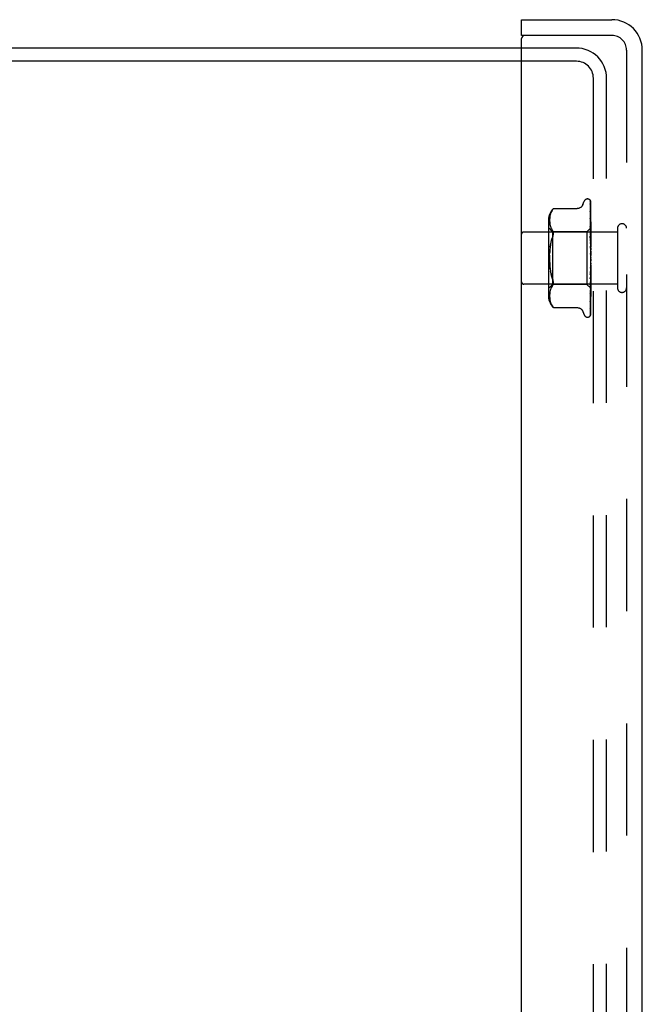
# Model space of a CAD drawing. Header units: inches. Extents: x 0 to 97.1, y 0 to 62.9.
# Tile 12 of 56: x 10.4 to 13.4, y 36.4 to 41.1. Entities that reach past the tile are written whole.
import ezdxf

# ---------------------------------------------------------------- set-up
doc = ezdxf.new("R2010")
doc.units = ezdxf.units.IN
doc.header["$LTSCALE"] = 5.342857
doc.header["$MEASUREMENT"] = 0
doc.linetypes.add('HIDDEN', pattern=[0.2, 0.1, -0.1])
doc.layers.get('0').update_dxf_attribs({"linetype": 'CONTINUOUS'})
doc.layers.add('DEFAULT_2', color=8, linetype='HIDDEN')
doc.layers.add('FRONT_COVER', color=7, linetype='CONTINUOUS')

msp = doc.modelspace()

# ---------------------------------------------------------------- linework, layer by layer
at = {"color": 3, "linetype": 'Continuous'}
for p, q in [((12.794201, 40.943072), (3.344201, 40.943072)), ((12.794201, 40.880072), (3.342201, 40.880072))]:
    msp.add_line(p, q, dxfattribs=at)
at = {"layer": 'DEFAULT_2', "color": 8, "linetype": 'HIDDEN'}
for p, q in [((13.054201, 40.943072), (12.794201, 40.943072)), ((13.056201, 40.880072), (12.794201, 40.880072)), ((13.136201, 21.086072), (13.136201, 40.800072)), ((13.199201, 21.088072), (13.199201, 40.798072))]:
    msp.add_line(p, q, dxfattribs=at)
for centre, radius in [((13.054201, 40.798072), 0.145), ((13.056201, 40.800072), 0.08)]:
    msp.add_arc(centre, radius, 0, 90, dxfattribs=at)
at = {"layer": 'FRONT_COVER', "color": 7, "linetype": 'Continuous'}
for p, q in [((12.794201, 41.003072), (12.794201, 41.078072)), ((12.809201, 41.003072), (12.794201, 41.003072))]:
    msp.add_line(p, q, dxfattribs=at)
at = {"layer": 'FRONT_COVER', "color": 3, "linetype": 'Continuous'}
for p, q in [((12.794201, 41.078072), (13.224201, 41.078072)), ((12.794201, 20.898072), (12.794201, 40.988072)), ((13.224201, 41.003072), (12.809201, 41.003072)), ((13.369201, 20.953072), (13.369201, 40.933072))]:
    msp.add_line(p, q, dxfattribs=at)
at = {"layer": 'FRONT_COVER', "color": 8, "linetype": 'HIDDEN'}
for p, q in [((13.294201, 40.933072), (13.294201, 20.953072)), ((13.086568, 40.198313), (13.092043, 40.213355)), ((13.107705, 40.224322), (13.108534, 40.224322)), ((13.119373, 40.220127), (13.119449, 40.220029)), ((13.121558, 40.215479), (13.122558, 40.146644)), ((13.121558, 40.212414), (13.122867, 40.123228)), ((13.121558, 40.208693), (13.122558, 40.141409)), ((13.121558, 40.199606), (13.122559, 40.135098)), ((13.121558, 40.192298), (13.123415, 40.073668)), ((13.124201, 39.938497), (13.124201, 40.213336)), ((12.928066, 40.133217), (12.927774, 40.12815)), ((12.928569, 40.138347), (12.928057, 40.133102)), ((12.929353, 40.1436), (12.928555, 40.138235)), ((12.930461, 40.148977), (12.929335, 40.143496)), ((12.931963, 40.154399), (12.93044, 40.148888)), ((12.933926, 40.159815), (12.931941, 40.154329)), ((12.936402, 40.16514), (12.933907, 40.159766)), ((12.939473, 40.170261), (12.936388, 40.165112)), ((12.939465, 40.170248), (12.943112, 40.175215)), ((12.945608, 40.178094), (12.946215, 40.178762)), ((12.94655, 40.179122), (12.946017, 40.178547)), ((12.94655, 40.179122), (13.059069, 40.179122)), ((13.121547, 40.167053), (13.121559, 40.166883)), ((13.121558, 40.177519), (13.122868, 40.100283)), ((13.121558, 40.166888), (13.123415, 40.060056)), ((13.12164, 40.146572), (13.121559, 40.146957)), ((13.121559, 40.146947), (13.122559, 40.096008)), ((13.121559, 40.133375), (13.123415, 40.042205)), ((13.121566, 40.133286), (13.121559, 40.133371)), ((13.122336, 40.126375), (13.121566, 40.133277)), ((13.122558, 40.146644), (13.123415, 40.086386)), ((13.122558, 40.141409), (13.123415, 40.082551)), ((13.124201, 40.145656), (13.123578, 40.151133)), ((12.922177, 40.122664), (12.922177, 39.763479)), ((12.942177, 40.068322), (12.922177, 40.088322)), ((12.927778, 40.128259), (12.927698, 40.123296)), ((12.927698, 40.123394), (12.927784, 40.118512)), ((12.927781, 40.118596), (12.928072, 40.11369)), ((12.928067, 40.113757), (12.928556, 40.108715)), ((12.92855, 40.108762), (12.92932, 40.103576)), ((12.929315, 40.103608), (12.930426, 40.09817)), ((12.930418, 40.098199), (12.931939, 40.092664)), ((12.93193, 40.092693), (12.933945, 40.087146)), ((12.933932, 40.087176), (12.936456, 40.081746)), ((13.124201, 40.087323), (13.1052, 40.068322)), ((13.121559, 40.108989), (13.12256, 40.06774)), ((13.12156, 40.092966), (13.123416, 40.020752)), ((13.121575, 40.092731), (13.12156, 40.092963)), ((13.122343, 40.084927), (13.121575, 40.092725)), ((13.122559, 40.096008), (13.123415, 40.051267)), ((13.122867, 40.123228), (13.123415, 40.085036)), ((13.122868, 40.100283), (13.123415, 40.067155)), ((13.123414, 40.086386), (13.123438, 40.086384)), ((13.124201, 40.108385), (13.123588, 40.114537)), ((13.251201, 40.067072), (12.804201, 40.067072)), ((12.936441, 40.081774), (12.939516, 40.076641)), ((12.939507, 40.076658), (12.943112, 40.071773)), ((12.942177, 40.068322), (12.942177, 39.817822)), ((13.1052, 40.068322), (12.942177, 40.068322)), ((13.1052, 40.068322), (13.1052, 39.817822)), ((13.121561, 40.065), (13.122561, 40.034934)), ((13.121579, 40.046826), (13.121562, 40.047113)), ((13.121562, 40.047097), (13.123418, 39.996452)), ((13.123193, 40.028997), (13.12158, 40.046821)), ((13.12319, 40.076096), (13.122343, 40.084927)), ((13.12256, 40.06774), (13.123416, 40.031454)), ((13.124201, 40.065167), (13.12319, 40.076096)), ((13.123414, 40.085035), (13.123438, 40.085137)), ((13.123414, 40.082551), (13.123438, 40.082451)), ((13.123414, 40.078547), (13.123438, 40.078756)), ((13.123414, 40.073668), (13.123438, 40.073481)), ((13.123414, 40.067154), (13.123438, 40.06747)), ((13.123415, 40.060056), (13.123438, 40.059797)), ((13.123415, 40.042205), (13.123438, 40.041895)), ((13.123416, 40.051268), (13.123438, 40.051688)), ((13.123818, 40.069949), (13.123438, 40.06747)), ((13.124201, 40.055031), (13.123438, 40.059797)), ((13.124201, 40.057862), (13.123438, 40.051688)), ((13.124201, 40.035793), (13.123438, 40.041895)), ((13.124201, 40.072321), (13.123818, 40.069949)), ((13.251201, 40.085072), (13.251201, 39.801072)), ((12.930491, 39.994248), (12.932154, 40.006068)), ((12.932152, 40.006056), (12.934268, 40.017317)), ((13.121568, 40.016507), (13.122242, 40.004579)), ((13.121572, 39.997331), (13.121582, 39.997206)), ((13.121572, 39.997331), (13.123428, 39.970086)), ((13.121582, 39.99721), (13.124201, 39.967277)), ((13.122242, 40.004579), (13.122876, 39.993087)), ((13.122561, 40.034934), (13.123417, 40.008415)), ((13.122876, 39.993087), (13.123423, 39.982928)), ((13.124201, 40.017559), (13.123193, 40.028997)), ((13.123415, 40.031453), (13.123438, 40.031981)), ((13.123416, 40.020752), (13.123438, 40.020421)), ((13.123417, 40.008415), (13.123438, 40.00906)), ((13.123418, 39.996452), (13.123438, 39.996151)), ((13.124201, 40.039255), (13.123438, 40.031981)), ((13.124201, 40.013205), (13.123438, 40.020421)), ((13.124201, 40.017172), (13.123438, 40.00906)), ((13.124201, 39.988081), (13.123438, 39.996151)), ((13.123428, 39.970086), (13.123438, 39.969963)), ((13.124201, 39.99241), (13.123438, 39.983755)), ((13.124201, 39.961331), (13.123438, 39.969963)), ((13.124201, 39.965865), (13.123438, 39.956979)), ((13.123421, 39.902659), (13.121565, 39.863537)), ((13.122256, 39.90274), (13.121583, 39.895127)), ((13.122889, 39.910119), (13.122256, 39.90274)), ((13.123434, 39.916673), (13.122889, 39.910119)), ((13.123421, 39.90266), (13.123438, 39.902904)), ((13.124201, 39.933921), (13.123438, 39.942803)), ((13.124201, 39.938497), (13.123438, 39.9297)), ((13.124201, 39.906842), (13.123438, 39.915653)), ((13.124201, 39.911293), (13.123438, 39.902905)), ((13.124201, 39.673407), (13.124201, 39.933921)), ((12.934268, 39.868826), (12.932152, 39.880088)), ((13.123416, 39.854259), (13.121559, 39.772196)), ((13.123417, 39.877236), (13.12156, 39.815527)), ((13.122237, 39.861053), (13.121563, 39.844924)), ((13.121565, 39.863528), (13.121581, 39.863772)), ((13.122872, 39.876548), (13.122237, 39.861053)), ((13.123416, 39.865854), (13.12256, 39.834308)), ((13.123419, 39.890214), (13.122872, 39.876548)), ((13.123415, 39.85426), (13.123438, 39.854585)), ((13.123416, 39.877236), (13.123438, 39.877561)), ((13.123416, 39.865854), (13.123438, 39.86527)), ((13.123418, 39.890214), (13.123438, 39.889493)), ((13.124201, 39.881072), (13.123438, 39.889493)), ((13.124201, 39.885239), (13.123438, 39.877561)), ((13.124201, 39.857543), (13.123438, 39.86527)), ((13.124201, 39.861274), (13.123438, 39.854585)), ((13.251201, 39.819072), (12.804201, 39.819072)), ((12.942177, 39.817822), (12.922177, 39.797822)), ((12.939516, 39.809502), (12.936441, 39.80437)), ((12.939507, 39.809485), (12.943112, 39.814371)), ((13.1052, 39.817822), (12.942177, 39.817822)), ((12.946419, 39.822637), (12.946023, 39.820351)), ((13.124004, 39.799018), (13.1052, 39.817822)), ((13.123415, 39.818717), (13.121558, 39.705473)), ((13.123415, 39.834519), (13.121559, 39.735068)), ((13.12256, 39.834308), (13.12156, 39.798488)), ((13.121561, 39.815524), (13.121577, 39.815795)), ((13.121578, 39.815801), (13.122345, 39.823942)), ((13.122345, 39.823942), (13.123594, 39.83753)), ((13.123415, 39.844333), (13.122559, 39.803635)), ((13.123415, 39.826403), (13.122559, 39.778024)), ((13.123414, 39.826403), (13.123438, 39.826034)), ((13.123414, 39.812702), (13.123438, 39.812439)), ((13.123414, 39.807419), (13.123438, 39.807564)), ((13.123415, 39.844334), (13.123438, 39.843859)), ((13.123415, 39.83452), (13.123438, 39.834807)), ((13.123415, 39.818717), (13.12342, 39.818823)), ((13.12342, 39.818823), (13.123438, 39.818942)), ((13.124201, 39.837105), (13.123438, 39.843859)), ((13.124201, 39.840266), (13.123438, 39.834807)), ((13.124201, 39.820497), (13.123438, 39.826034)), ((13.123691, 39.820232), (13.123438, 39.818942)), ((13.123594, 39.83753), (13.124201, 39.844336)), ((13.123946, 39.821576), (13.123691, 39.820232)), ((13.124201, 39.822974), (13.123946, 39.821576)), ((12.927784, 39.767631), (12.927698, 39.762749)), ((12.927698, 39.762848), (12.927778, 39.757885)), ((12.928072, 39.772453), (12.927781, 39.767548)), ((12.928556, 39.777429), (12.928067, 39.772387)), ((12.92932, 39.782567), (12.92855, 39.777381)), ((12.930426, 39.787973), (12.929315, 39.782535)), ((12.931939, 39.79348), (12.930418, 39.787945)), ((12.933945, 39.798997), (12.93193, 39.79345)), ((12.936456, 39.804398), (12.933932, 39.798967)), ((13.122559, 39.778024), (13.121558, 39.722912)), ((13.122559, 39.803635), (13.121559, 39.757332)), ((13.12156, 39.772201), (13.121571, 39.77237)), ((13.123415, 39.80372), (13.122558, 39.745442)), ((13.123415, 39.801031), (13.122558, 39.741202)), ((13.122771, 39.784003), (13.123591, 39.792295)), ((13.123414, 39.803721), (13.123438, 39.803565)), ((13.123414, 39.801031), (13.123438, 39.801083)), ((13.123414, 39.799783), (13.123438, 39.799734)), ((13.123591, 39.792295), (13.124201, 39.798716)), ((13.124201, 39.798839), (13.124003, 39.799019)), ((12.927774, 39.757994), (12.928066, 39.752927)), ((12.928057, 39.753041), (12.928569, 39.747796)), ((12.928555, 39.747909), (12.929353, 39.742544)), ((12.929335, 39.742648), (12.930461, 39.737167)), ((12.93044, 39.737255), (12.931963, 39.731745)), ((12.931941, 39.731814), (12.933926, 39.726329)), ((12.933907, 39.726377), (12.936402, 39.721004)), ((12.936388, 39.721031), (12.939473, 39.715883)), ((12.939465, 39.715895), (12.943112, 39.710929)), ((12.943112, 39.710929), (12.939473, 39.715883)), ((13.121559, 39.722911), (13.121556, 39.722838)), ((13.122558, 39.745442), (13.121558, 39.678936)), ((13.122558, 39.741202), (13.121558, 39.672833)), ((13.121559, 39.735068), (13.121558, 39.735046)), ((13.121559, 39.735055), (13.12233, 39.741417)), ((12.944158, 39.7097), (12.943112, 39.710929)), ((12.945694, 39.70795), (12.945018, 39.708709)), ((12.94655, 39.707021), (12.946463, 39.707119)), ((12.94655, 39.707021), (13.059074, 39.707021)), ((13.086568, 39.68783), (13.092043, 39.672788)), ((13.121125, 39.670699), (13.12108, 39.670594)), ((13.121559, 39.705479), (13.121531, 39.705125)), ((13.107705, 39.661822), (13.108534, 39.661822))]:
    msp.add_line(p, q, dxfattribs=at)
for points in [[(13.086568, 40.198314), (13.085847, 40.196522), (13.085054, 40.194867), (13.084132, 40.193221), (13.083082, 40.191603), (13.081901, 40.190026), (13.080591, 40.188508), (13.07915, 40.187053), (13.077576, 40.185673), (13.075867, 40.184381), (13.074022, 40.183194), (13.072043, 40.182124), (13.069937, 40.181188), (13.067708, 40.180403), (13.065365, 40.17979), (13.062913, 40.179366), (13.060357, 40.179147), (13.059159, 40.179122)], [(13.124201, 40.213336), (13.12367, 40.214626), (13.12308, 40.215779), (13.122454, 40.216803), (13.121822, 40.217688), (13.121212, 40.218435), (13.120654, 40.219041), (13.120177, 40.219505), (13.1198, 40.219839), (13.119546, 40.220039), (13.119407, 40.22013), (13.119373, 40.220127)], [(13.120341, 40.21908), (13.120416, 40.218978), (13.120618, 40.218677), (13.120831, 40.218311), (13.121039, 40.217882), (13.121226, 40.2174), (13.12138, 40.216873), (13.121491, 40.216311), (13.12155, 40.215725), (13.121559, 40.215476)], [(13.124201, 40.209911), (13.123764, 40.211563), (13.123302, 40.213053), (13.1228, 40.214451), (13.122251, 40.215773), (13.121634, 40.217035), (13.120921, 40.218248), (13.120344, 40.219073)], [(13.121231, 40.214458), (13.121066, 40.214704), (13.120967, 40.214856), (13.120945, 40.21489), (13.120989, 40.21481), (13.121085, 40.214616), (13.121213, 40.214306), (13.121351, 40.213879), (13.121468, 40.213367), (13.121541, 40.2128), (13.121559, 40.212412)], [(13.124201, 40.208807), (13.124061, 40.209196), (13.123787, 40.209887), (13.123496, 40.210548), (13.123194, 40.211175), (13.122885, 40.211769), (13.122576, 40.212326), (13.122271, 40.212845), (13.121975, 40.213324), (13.121698, 40.213755), (13.121445, 40.214139), (13.121231, 40.214458)], [(13.124201, 40.197299), (13.123906, 40.198982), (13.123502, 40.201101), (13.12308, 40.203146), (13.12264, 40.205116), (13.122182, 40.207012), (13.121705, 40.20883), (13.121356, 40.210072)], [(13.121358, 40.210069), (13.121421, 40.209832), (13.121518, 40.209288), (13.121559, 40.208688)], [(13.1214, 40.20071), (13.121384, 40.200746), (13.121386, 40.200741), (13.121429, 40.2006), (13.121492, 40.200319), (13.121545, 40.199905), (13.121559, 40.199607)], [(13.122208, 40.199158), (13.121725, 40.200063), (13.121553, 40.200395), (13.121438, 40.200629), (13.1214, 40.20071)], [(13.124201, 40.175646), (13.123949, 40.177531), (13.123557, 40.18031), (13.123148, 40.183055), (13.122724, 40.185761), (13.122286, 40.188428), (13.121833, 40.191048), (13.121503, 40.192877)], [(13.121504, 40.192882), (13.121538, 40.192642), (13.121559, 40.192293)], [(13.124201, 40.194751), (13.123981, 40.195364), (13.123697, 40.19608), (13.123399, 40.196767), (13.123094, 40.197421), (13.122789, 40.19804), (13.122491, 40.198622), (13.122208, 40.199158)], [(12.945612, 40.1781), (12.945093, 40.177521), (12.944495, 40.176839), (12.943112, 40.175215)], [(12.944234, 40.176538), (12.944745, 40.177126), (12.945209, 40.177649)], [(12.946405, 40.178966), (12.946516, 40.179084), (12.94655, 40.179122)], [(13.121625, 40.177579), (13.121583, 40.177695), (13.121534, 40.177848), (13.121529, 40.177863), (13.121548, 40.177728), (13.121559, 40.17752)], [(13.123578, 40.151133), (13.123173, 40.154512), (13.122754, 40.157894), (13.122321, 40.161276), (13.121548, 40.167044)], [(13.122712, 40.1752), (13.122111, 40.176467), (13.121872, 40.176987), (13.121694, 40.177405), (13.121625, 40.177579)], [(13.122612, 40.144142), (13.122311, 40.144816), (13.122048, 40.145432), (13.121833, 40.145982), (13.121682, 40.146429), (13.12164, 40.146572)], [(13.122559, 40.135098), (13.12316, 40.09553), (13.123415, 40.078547)], [(13.124201, 40.140406), (13.123982, 40.140996), (13.123636, 40.14185), (13.123284, 40.142662), (13.122612, 40.144142)], [(13.124201, 40.171672), (13.124126, 40.171887), (13.123783, 40.172793), (13.123422, 40.173653), (13.123061, 40.174457), (13.122712, 40.1752)], [(13.123371, 40.104047), (13.122714, 40.105479), (13.122411, 40.106163), (13.122141, 40.106813), (13.121915, 40.107421), (13.121744, 40.107962), (13.121632, 40.108418), (13.121576, 40.108769), (13.12156, 40.108992)], [(13.123588, 40.114537), (13.123185, 40.118439), (13.122336, 40.126375)], [(13.124201, 40.102091), (13.124027, 40.102533), (13.123704, 40.103301), (13.123371, 40.104047)], [(13.124201, 40.08728), (13.123928, 40.086992), (13.123712, 40.086758), (13.123552, 40.086578), (13.123453, 40.086454), (13.123415, 40.08639), (13.123414, 40.086386)], [(13.124201, 40.086869), (13.124009, 40.086485), (13.123818, 40.086068), (13.123627, 40.085619), (13.123438, 40.085137)], [(13.124201, 40.086434), (13.124009, 40.086472), (13.123818, 40.086476), (13.123627, 40.086447), (13.123438, 40.086384)], [(12.943112, 40.046514), (12.939749, 40.037581), (12.936802, 40.02786)], [(12.943112, 40.046514), (12.944375, 40.049807), (12.945347, 40.052928), (12.946023, 40.055828), (12.946419, 40.058546), (12.946553, 40.061097), (12.946419, 40.063507), (12.946023, 40.065793), (12.945347, 40.067947), (12.944375, 40.069965), (12.943112, 40.071773)], [(13.124201, 40.058129), (13.123841, 40.058936), (13.123494, 40.059659), (13.123141, 40.060377), (13.122793, 40.061096), (13.122462, 40.061813), (13.122165, 40.062526), (13.121918, 40.063211), (13.121733, 40.063852), (13.121618, 40.064423), (13.121566, 40.064902), (13.121561, 40.065011)], [(13.124201, 40.085341), (13.123928, 40.085163), (13.123712, 40.085042), (13.123552, 40.084979), (13.123453, 40.084974), (13.123415, 40.085026), (13.123414, 40.085035)], [(13.124201, 40.084006), (13.123928, 40.083619), (13.123712, 40.083281), (13.123552, 40.082991), (13.123453, 40.082753), (13.123415, 40.082574), (13.123414, 40.082551)], [(13.124201, 40.078261), (13.123928, 40.078198), (13.123712, 40.078194), (13.123552, 40.078251), (13.123453, 40.078364), (13.123414, 40.078547)], [(13.124201, 40.075639), (13.123928, 40.075166), (13.123712, 40.074737), (13.123552, 40.074346), (13.123453, 40.074003), (13.123415, 40.073716), (13.123414, 40.073668)], [(13.124201, 40.066295), (13.123928, 40.06635), (13.123712, 40.066463), (13.123552, 40.066637), (13.123453, 40.066865), (13.123414, 40.067154)], [(13.124201, 40.06248), (13.123928, 40.06194), (13.123712, 40.061434), (13.123552, 40.060957), (13.123453, 40.060521), (13.123415, 40.060136), (13.123415, 40.060056)], [(13.124201, 40.045005), (13.123928, 40.044417), (13.123712, 40.043853), (13.123552, 40.043308), (13.123453, 40.042794), (13.123415, 40.042325), (13.123415, 40.042205)], [(13.124201, 40.049875), (13.123926, 40.050048), (13.12371, 40.050274), (13.123552, 40.050554), (13.123454, 40.050885), (13.123416, 40.051268)], [(13.124201, 40.080817), (13.124009, 40.081276), (13.123818, 40.081701), (13.123627, 40.082093), (13.123438, 40.082451)], [(13.124201, 40.082108), (13.124009, 40.081315), (13.123818, 40.080492), (13.123627, 40.079639), (13.123438, 40.078756)], [(13.124201, 40.070222), (13.124009, 40.071085), (13.123818, 40.071916), (13.123627, 40.072715), (13.123438, 40.073481)], [(12.932152, 40.006056), (12.93049, 39.994242), (12.929238, 39.981941), (12.928369, 39.96923)], [(12.934264, 40.017299), (12.936807, 40.02788), (12.939753, 40.037594)], [(13.123439, 40.000291), (13.123409, 40.000498), (13.123336, 40.000648), (13.123219, 40.000736), (13.123064, 40.000761), (13.122876, 40.000718), (13.122666, 40.000605), (13.122445, 40.000422), (13.122223, 40.000162), (13.122013, 39.999819), (13.121829, 39.9994), (13.121683, 39.998904), (13.121591, 39.998358), (13.121558, 39.997792), (13.121572, 39.997331)], [(13.123125, 40.012116), (13.122809, 40.012696), (13.122499, 40.013308), (13.122207, 40.013959), (13.121952, 40.014636), (13.121747, 40.015338), (13.121617, 40.01602), (13.121567, 40.016531)], [(13.124201, 40.010153), (13.124057, 40.010436), (13.123752, 40.011002), (13.123125, 40.012116)], [(13.124201, 40.029595), (13.123928, 40.029876), (13.123712, 40.030207), (13.123552, 40.030592), (13.123453, 40.031021), (13.123415, 40.031453)], [(13.124201, 40.023847), (13.123928, 40.023231), (13.123712, 40.022629), (13.123552, 40.022035), (13.123453, 40.021463), (13.123415, 40.020927), (13.123416, 40.020752)], [(13.124201, 39.999769), (13.123928, 39.999148), (13.123712, 39.99853), (13.123552, 39.997909), (13.123453, 39.997298), (13.123415, 39.996715), (13.123418, 39.996452)], [(13.124201, 40.006187), (13.123928, 40.006568), (13.123712, 40.006992), (13.123552, 40.007464), (13.123453, 40.007972), (13.123417, 40.008415)], [(12.93049, 39.891902), (12.929238, 39.904203), (12.928369, 39.916913), (12.927865, 39.929901), (12.927693, 39.943066), (12.927865, 39.956233), (12.928369, 39.969225), (12.929238, 39.981941)], [(12.927865, 39.956242), (12.927693, 39.943077), (12.927865, 39.92991), (12.928369, 39.916919), (12.929238, 39.904202), (12.930491, 39.891895), (12.932154, 39.880075)], [(13.123429, 39.961102), (13.123261, 39.961325), (13.123078, 39.961574), (13.122879, 39.96186), (13.122665, 39.962191), (13.122438, 39.962579), (13.122206, 39.963037), (13.121984, 39.963566), (13.121787, 39.964172), (13.12167, 39.964677)], [(13.121696, 39.964543), (13.122012, 39.96304), (13.122346, 39.961408), (13.122665, 39.959813), (13.122969, 39.958248), (13.123261, 39.956711), (13.123513, 39.955341)], [(13.123422, 39.982928), (13.123415, 39.983157), (13.123438, 39.983755)], [(13.124201, 39.973641), (13.123928, 39.973038), (13.123712, 39.972427), (13.123552, 39.9718), (13.123453, 39.971174), (13.123415, 39.970564), (13.123428, 39.970086)], [(13.123514, 39.955342), (13.123453, 39.955754), (13.123415, 39.956363), (13.123438, 39.956979)], [(13.124201, 39.946409), (13.123928, 39.945846), (13.123712, 39.945262), (13.123552, 39.944653), (13.123453, 39.944034), (13.123415, 39.943419), (13.123438, 39.942803)], [(13.124201, 39.980499), (13.123928, 39.980966), (13.123712, 39.981468), (13.123552, 39.982009), (13.123453, 39.982577), (13.123422, 39.982928)], [(13.124201, 39.960026), (13.124064, 39.960237), (13.12389, 39.960488), (13.123734, 39.960699), (13.123429, 39.961102)], [(13.124201, 39.953458), (13.123928, 39.953994), (13.123712, 39.954555), (13.123552, 39.955147), (13.123514, 39.955342)], [(13.121579, 39.895072), (13.121672, 39.895763), (13.12184, 39.89645), (13.12207, 39.897122), (13.122337, 39.897739), (13.122624, 39.898306), (13.122916, 39.898818), (13.123204, 39.89929), (13.123767, 39.900182)], [(13.124201, 39.926041), (13.123928, 39.926627), (13.123712, 39.927227), (13.123552, 39.927848), (13.123453, 39.928473), (13.123415, 39.929089), (13.123438, 39.9297)], [(13.123434, 39.916673), (13.123415, 39.916262), (13.123438, 39.915653)], [(13.124201, 39.89924), (13.123928, 39.899854), (13.123712, 39.900472), (13.123552, 39.901099), (13.123453, 39.90172), (13.123415, 39.90232), (13.123421, 39.90266)], [(13.124201, 39.919056), (13.123928, 39.918553), (13.123712, 39.918019), (13.123552, 39.917449), (13.123453, 39.916859), (13.123434, 39.916673)], [(13.123767, 39.900182), (13.124043, 39.900638), (13.124201, 39.900914)], [(12.943112, 39.83963), (12.939749, 39.848563), (12.936802, 39.858284), (12.934264, 39.868844)], [(12.934268, 39.868826), (12.936807, 39.858264), (12.939753, 39.848549), (12.943112, 39.83963)], [(13.121582, 39.863789), (13.121743, 39.865597), (13.124201, 39.893509)], [(13.124201, 39.874023), (13.123928, 39.874644), (13.123712, 39.875257), (13.123552, 39.875867), (13.123453, 39.876461), (13.123415, 39.877024), (13.123416, 39.877236)], [(13.124201, 39.851302), (13.123928, 39.851907), (13.123712, 39.852492), (13.123552, 39.853065), (13.123453, 39.85361), (13.123415, 39.854115), (13.123415, 39.85426)], [(13.124201, 39.867912), (13.123928, 39.86758), (13.123712, 39.8672), (13.123552, 39.86677), (13.123453, 39.8663), (13.123416, 39.865854)], [(13.124201, 39.892572), (13.123928, 39.892146), (13.123712, 39.891681), (13.123552, 39.891172), (13.123453, 39.890632), (13.123418, 39.890214)], [(12.946419, 39.822637), (12.946553, 39.825046), (12.946419, 39.827597), (12.946023, 39.830315), (12.945347, 39.833215), (12.944375, 39.836337), (12.943112, 39.83963)], [(12.943112, 39.814371), (12.944375, 39.816179), (12.945347, 39.818196), (12.946023, 39.820351)], [(13.123415, 39.812701), (13.122233, 39.738069), (13.121889, 39.716795), (13.121558, 39.696463)], [(13.123415, 39.807419), (13.122233, 39.728562), (13.121889, 39.70603), (13.121558, 39.684476)], [(13.121561, 39.798485), (13.121586, 39.798817), (13.12167, 39.799314), (13.121828, 39.799915), (13.122058, 39.80059), (13.122349, 39.801321), (13.122682, 39.802077), (13.123043, 39.802853), (13.123414, 39.80364), (13.123782, 39.804438), (13.124134, 39.805258), (13.124201, 39.805425)], [(13.121563, 39.84491), (13.121567, 39.84498), (13.121629, 39.845562), (13.121767, 39.846224), (13.12198, 39.846929), (13.122246, 39.847628), (13.12255, 39.848317), (13.122873, 39.848982), (13.123204, 39.849625), (13.123534, 39.850258), (13.123856, 39.850888), (13.124165, 39.851531), (13.124201, 39.851611)], [(13.124201, 39.827536), (13.123928, 39.827422), (13.123712, 39.827251), (13.123552, 39.827021), (13.123453, 39.826739), (13.123414, 39.826403)], [(13.124201, 39.813278), (13.123928, 39.813282), (13.123712, 39.813227), (13.123552, 39.813111), (13.123453, 39.81294), (13.123414, 39.812702)], [(13.124201, 39.805699), (13.123928, 39.806131), (13.123712, 39.806516), (13.123552, 39.806858), (13.123453, 39.80715), (13.123415, 39.807384), (13.123414, 39.807419)], [(13.124201, 39.845969), (13.123928, 39.845742), (13.123712, 39.845462), (13.123552, 39.845125), (13.123453, 39.844742), (13.123415, 39.844334)], [(13.124201, 39.831898), (13.123928, 39.832464), (13.123712, 39.833002), (13.123552, 39.833515), (13.123453, 39.833992), (13.123415, 39.834421), (13.123415, 39.83452)], [(13.124201, 39.816511), (13.123947, 39.816982), (13.123741, 39.81742), (13.123583, 39.817829), (13.123476, 39.818202), (13.123422, 39.818532), (13.123415, 39.818717)], [(13.124201, 39.808319), (13.124009, 39.809306), (13.123818, 39.810322), (13.123627, 39.811366), (13.123438, 39.812439)], [(13.124201, 39.810022), (13.124009, 39.809358), (13.123818, 39.808727), (13.123627, 39.808129), (13.123438, 39.807564)], [(13.123415, 39.799783), (13.122233, 39.717117), (13.121889, 39.693523), (13.121558, 39.670964)], [(13.12156, 39.75733), (13.121572, 39.757476), (13.12162, 39.757749), (13.121722, 39.758146), (13.121886, 39.758648), (13.122109, 39.759232), (13.122376, 39.75987), (13.122679, 39.760553), (13.123343, 39.762017)], [(13.121572, 39.772378), (13.121895, 39.775459), (13.122771, 39.784003)], [(13.12233, 39.741417), (13.122762, 39.745119), (13.12318, 39.748799), (13.123584, 39.752455), (13.124201, 39.75829)], [(13.123343, 39.762017), (13.123684, 39.762798), (13.124016, 39.763609), (13.124201, 39.764096)], [(13.124201, 39.803711), (13.123928, 39.803832), (13.123712, 39.803895), (13.123552, 39.803898), (13.123453, 39.803844), (13.123414, 39.803721)], [(13.124201, 39.799852), (13.123928, 39.800191), (13.123712, 39.800478), (13.123552, 39.800714), (13.123453, 39.800896), (13.123415, 39.801018), (13.123414, 39.801031)], [(13.124201, 39.799181), (13.123928, 39.799416), (13.123712, 39.799594), (13.123552, 39.799716), (13.123453, 39.799781), (13.123415, 39.799786), (13.123414, 39.799783)], [(13.124201, 39.801012), (13.124009, 39.801603), (13.123818, 39.802226), (13.123627, 39.80288), (13.123438, 39.803565)], [(13.124201, 39.801879), (13.124009, 39.801629), (13.123818, 39.801413), (13.123627, 39.801231), (13.123438, 39.801083)], [(13.124003, 39.799019), (13.123818, 39.79922), (13.123627, 39.79946), (13.123438, 39.799734)], [(13.121531, 39.705134), (13.121858, 39.707251), (13.122307, 39.710261), (13.122742, 39.713296), (13.123163, 39.716351), (13.12357, 39.719426), (13.123959, 39.72251), (13.124201, 39.724509)], [(13.121556, 39.722838), (13.121555, 39.722816), (13.121552, 39.722783), (13.121573, 39.722882), (13.121638, 39.723106), (13.121761, 39.723452), (13.121946, 39.723911), (13.122184, 39.724458), (13.122455, 39.725053), (13.123082, 39.726414)], [(13.123082, 39.726414), (13.123424, 39.727181), (13.123776, 39.72802), (13.124118, 39.72891), (13.124201, 39.729145)], [(12.943112, 39.710929), (12.944159, 39.709699), (12.94502, 39.708707), (12.945695, 39.707949), (12.946179, 39.707422), (12.946463, 39.707119)], [(13.05916, 39.707021), (13.060358, 39.706996), (13.062914, 39.706777), (13.065366, 39.706353), (13.067708, 39.70574), (13.069938, 39.704955), (13.072043, 39.704019), (13.074022, 39.702949), (13.075867, 39.701762), (13.077576, 39.70047), (13.079151, 39.69909), (13.080591, 39.697635), (13.081901, 39.696117), (13.083083, 39.694541), (13.084132, 39.692923), (13.085054, 39.691277), (13.085847, 39.689621), (13.086568, 39.68783)], [(13.120517, 39.667632), (13.120462, 39.667556), (13.120432, 39.667516), (13.120474, 39.667568), (13.120757, 39.667911)], [(13.121559, 39.670967), (13.12155, 39.67071), (13.121502, 39.670209), (13.121421, 39.669748), (13.121314, 39.669325), (13.121184, 39.668927), (13.121035, 39.668559), (13.120867, 39.668211), (13.120699, 39.667913), (13.120558, 39.667692), (13.120517, 39.667632)], [(13.120757, 39.667911), (13.120969, 39.668172), (13.121216, 39.668486), (13.121487, 39.668843), (13.121777, 39.669243), (13.12208, 39.669682), (13.122391, 39.670161), (13.122704, 39.670676), (13.123016, 39.671226), (13.123323, 39.671811), (13.12362, 39.672429), (13.123902, 39.673079), (13.124164, 39.673759), (13.124201, 39.673863)], [(13.121122, 39.670692), (13.121494, 39.671622), (13.122, 39.673015), (13.122477, 39.674485), (13.122929, 39.676027), (13.123357, 39.67764), (13.123763, 39.679329), (13.124149, 39.681122), (13.124201, 39.681381)], [(13.121559, 39.672837), (13.121518, 39.672215), (13.121411, 39.671596), (13.121257, 39.671051), (13.121125, 39.670699)], [(13.121559, 39.678937), (13.121534, 39.678486), (13.121461, 39.677995), (13.121367, 39.677609), (13.12128, 39.677348), (13.121227, 39.677218), (13.121218, 39.677198)], [(13.121218, 39.677198), (13.12122, 39.677203), (13.121265, 39.677288), (13.121362, 39.677461), (13.121511, 39.677719), (13.121926, 39.678425)], [(13.121454, 39.683572), (13.12179, 39.685105), (13.12225, 39.687323), (13.122694, 39.689606), (13.123123, 39.691946), (13.123537, 39.694346), (13.123933, 39.696799), (13.124201, 39.698576)], [(13.121559, 39.684481), (13.121513, 39.683883), (13.121457, 39.683576)], [(13.121482, 39.695795), (13.121476, 39.695775), (13.121488, 39.695809), (13.12156, 39.695987), (13.121704, 39.696309), (13.121913, 39.696745)], [(13.121559, 39.696462), (13.121539, 39.696127), (13.121501, 39.695877), (13.121482, 39.695795)], [(13.121598, 39.668133), (13.122444, 39.669364), (13.123085, 39.670538), (13.123629, 39.671772), (13.124106, 39.673106), (13.124201, 39.673407)], [(13.121913, 39.696745), (13.122463, 39.697848), (13.122777, 39.698485), (13.123103, 39.699168), (13.123432, 39.699892), (13.123752, 39.70065), (13.124058, 39.701442), (13.124201, 39.701849)], [(13.121926, 39.678425), (13.122171, 39.67885), (13.122429, 39.679308), (13.122696, 39.679799), (13.122967, 39.680319), (13.123237, 39.680866), (13.123504, 39.681441), (13.123762, 39.682039), (13.124008, 39.682662), (13.124201, 39.683197)]]:
    msp.add_lwpolyline(points, dxfattribs=at)
at = {"layer": 'FRONT_COVER', "color": 3, "linetype": 'Continuous'}
for centre, radius, start, end in [((13.224201, 40.933072), 0.145, 0, 90), ((12.809201, 40.988072), 0.015, 90, 180)]:
    msp.add_arc(centre, radius, start, end, dxfattribs=at)
at = {"layer": 'FRONT_COVER', "color": 8, "linetype": 'HIDDEN'}
for centre, radius, start, end in [((13.224201, 40.933072), 0.07, 0, 90), ((13.107705, 40.207655), 0.016667, 90, 160), ((13.108534, 40.207655), 0.016667, 19.948441, 90), ((12.999755, 40.122664), 0.077578, 133.300756, 180), ((13.272701, 40.085072), 0.0215, 0, 180), ((12.804201, 40.057072), 0.01, 90, 180), ((12.804201, 39.829072), 0.01, 180, 270), ((12.999755, 39.763479), 0.077578, 180, 226.699243), ((13.272701, 39.801072), 0.0215, 180, 360), ((13.107705, 39.678488), 0.016667, 200, 270), ((13.108534, 39.678488), 0.016667, 270, 321.378155)]:
    msp.add_arc(centre, radius, start, end, dxfattribs=at)

doc.saveas('drawing.dxf')
